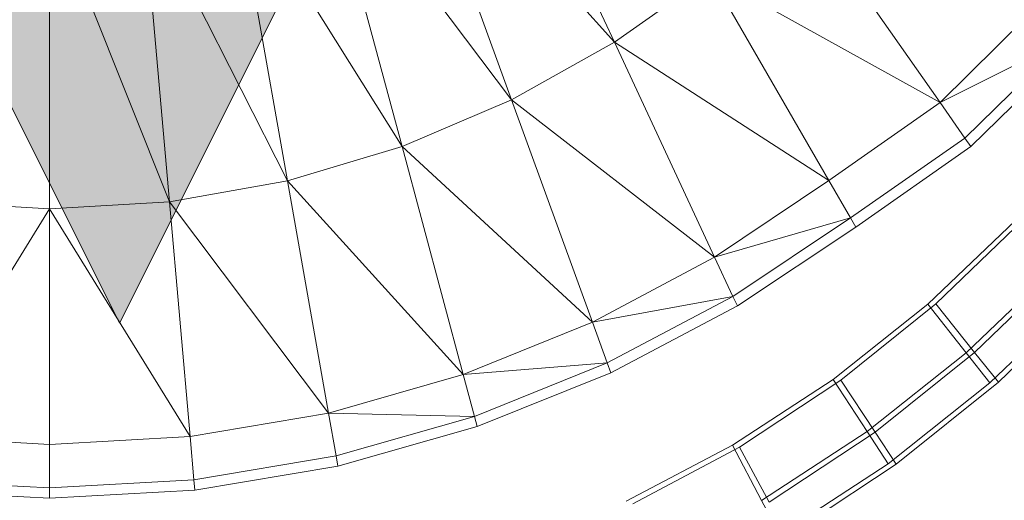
# Model space of a CAD drawing. Header units: metres. Extents: x 391.1 to 430.4, y 12.7 to 28.9.
# Tile 52 of 165: x 401.8801 to 401.9923, y 27.3982 to 27.4531. Entities that reach past the tile are written whole.
import ezdxf

# ---------------------------------------------------------------- set-up
doc = ezdxf.new("R2010")
doc.units = ezdxf.units.M
doc.layers.add('A-DETL-____-MBND', color=7, linetype='Continuous', lineweight=18)

# ---------------------------------------------------------------- blocks, each defined once
blk = doc.blocks.new('Family - Inodor PB-155331-01_FON_P0')
at = {"layer": 'A-DETL-____-MBND', "color": 253, "true_color": 0xaaaaaa}
for p, q in [((0.25246, 0.11043), (0.26738, 0.07843)), ((0.24359, 0.10496), (0.25565, 0.07185)), ((0.26738, 0.07843), (0.24359, 0.10496)), ((0.23408, 0.1005), (0.24318, 0.06653)), ((0.23408, 0.1005), (0.25565, 0.07185)), ((0.22403, 0.09718), (0.23013, 0.06262)), ((0.22403, 0.09718), (0.24318, 0.06653)), ((0.20299, 0.09445), (0.20299, 0.05941)), ((0.20299, 0.09445), (0.21667, 0.06022)), ((0.21361, 0.09514), (0.21667, 0.06022)), ((0.21361, 0.09514), (0.23013, 0.06262)), ((0.28828, 0.09472), (0.3045, 0.07154)), ((0.27829, 0.0861), (0.26738, 0.07843)), ((0.27829, 0.0861), (0.29183, 0.06265)), ((0.3045, 0.07154), (0.27829, 0.0861)), ((0.31551, 0.08242), (0.3045, 0.07154)), ((0.3045, 0.07154), (0.31869, 0.07863)), ((0.31869, 0.07863), (0.30734, 0.06749)), ((0.26738, 0.07843), (0.25565, 0.07185)), ((0.26738, 0.07843), (0.27881, 0.05392)), ((0.29183, 0.06265), (0.26738, 0.07843)), ((0.31945, 0.07772), (0.30802, 0.06652)), ((0.25565, 0.07185), (0.24318, 0.06653)), ((0.25565, 0.07185), (0.26488, 0.04648)), ((0.25565, 0.07185), (0.27881, 0.05392)), ((0.3045, 0.07154), (0.29183, 0.06265)), ((0.3045, 0.07154), (0.30734, 0.06749)), ((0.30734, 0.06749), (0.2943, 0.05837)), ((0.30734, 0.06749), (0.30802, 0.06652)), ((0.24318, 0.06653), (0.23013, 0.06262)), ((0.24318, 0.06653), (0.25015, 0.0405)), ((0.24318, 0.06653), (0.26488, 0.04648)), ((0.30802, 0.06652), (0.29489, 0.05734)), ((0.23013, 0.06262), (0.21667, 0.06022)), ((0.23013, 0.06262), (0.2348, 0.03611)), ((0.23013, 0.06262), (0.25015, 0.0405)), ((0.29183, 0.06265), (0.27881, 0.05392)), ((0.29183, 0.06265), (0.2943, 0.05837)), ((0.18932, 0.06022), (0.20299, 0.05941)), ((0.21667, 0.06022), (0.20299, 0.05941)), ((0.21667, 0.06022), (0.21901, 0.03343)), ((0.21667, 0.06022), (0.2348, 0.03611)), ((0.20299, 0.05941), (0.18697, 0.03343)), ((0.20299, 0.05941), (0.20299, 0.03253)), ((0.20299, 0.05941), (0.21901, 0.03343)), ((0.27881, 0.05392), (0.2943, 0.05837)), ((0.2943, 0.05837), (0.2809, 0.04943)), ((0.2943, 0.05837), (0.29489, 0.05734)), ((0.29489, 0.05734), (0.2814, 0.04836)), ((0.3031, 0.04853), (0.31311, 0.05809)), ((0.3031, 0.04853), (0.31311, 0.05809)), ((0.31311, 0.05809), (0.3031, 0.04853)), ((0.3031, 0.04853), (0.31311, 0.05809)), ((0.30404, 0.04857), (0.31409, 0.05827)), ((0.30404, 0.04857), (0.31409, 0.05827)), ((0.27881, 0.05392), (0.26488, 0.04648)), ((0.27881, 0.05392), (0.2809, 0.04943)), ((0.31794, 0.05299), (0.30747, 0.04298)), ((0.31794, 0.05299), (0.30747, 0.04298)), ((0.30844, 0.04304), (0.31895, 0.0532)), ((0.30844, 0.04304), (0.31895, 0.0532)), ((0.26488, 0.04648), (0.2809, 0.04943)), ((0.2809, 0.04943), (0.26657, 0.04183)), ((0.2809, 0.04943), (0.2814, 0.04836)), ((0.32092, 0.04983), (0.31017, 0.03955)), ((0.32092, 0.04983), (0.31017, 0.03955)), ((0.31115, 0.03963), (0.32196, 0.05007)), ((0.31115, 0.03963), (0.32196, 0.05007)), ((0.2814, 0.04836), (0.26698, 0.04072)), ((0.29231, 0.03995), (0.3031, 0.04853)), ((0.29231, 0.03995), (0.3031, 0.04853)), ((0.3031, 0.04853), (0.29231, 0.03995)), ((0.29231, 0.03995), (0.3031, 0.04853)), ((0.2932, 0.03987), (0.30404, 0.04857)), ((0.2932, 0.03987), (0.30404, 0.04857)), ((0.30747, 0.04298), (0.3031, 0.04853)), ((0.3031, 0.04853), (0.30747, 0.04298)), ((0.30844, 0.04304), (0.30404, 0.04857)), ((0.30404, 0.04857), (0.30844, 0.04304)), ((0.26488, 0.04648), (0.25015, 0.0405)), ((0.26488, 0.04648), (0.26657, 0.04183)), ((0.30747, 0.04298), (0.29618, 0.03401)), ((0.30747, 0.04298), (0.29618, 0.03401)), ((0.2971, 0.03394), (0.30844, 0.04304)), ((0.2971, 0.03394), (0.30844, 0.04304)), ((0.31017, 0.03955), (0.30747, 0.04298)), ((0.30747, 0.04298), (0.31017, 0.03955)), ((0.31115, 0.03963), (0.30844, 0.04304)), ((0.30844, 0.04304), (0.31115, 0.03963)), ((0.25015, 0.0405), (0.26657, 0.04183)), ((0.26657, 0.04183), (0.25143, 0.03573)), ((0.26657, 0.04183), (0.26698, 0.04072)), ((0.25015, 0.0405), (0.2348, 0.03611)), ((0.25015, 0.0405), (0.25143, 0.03573)), ((0.26698, 0.04072), (0.25174, 0.03458)), ((0.28083, 0.03245), (0.29231, 0.03995)), ((0.28083, 0.03245), (0.29231, 0.03995)), ((0.29231, 0.03995), (0.28083, 0.03245)), ((0.28083, 0.03245), (0.29231, 0.03995)), ((0.28165, 0.03224), (0.2932, 0.03987)), ((0.28165, 0.03224), (0.2932, 0.03987)), ((0.29618, 0.03401), (0.29231, 0.03995)), ((0.29231, 0.03995), (0.29618, 0.03401)), ((0.2971, 0.03394), (0.2932, 0.03987)), ((0.2932, 0.03987), (0.2971, 0.03394)), ((0.31017, 0.03955), (0.29858, 0.03034)), ((0.31017, 0.03955), (0.29858, 0.03034)), ((0.2995, 0.03028), (0.31115, 0.03963)), ((0.2995, 0.03028), (0.31115, 0.03963)), ((0.2348, 0.03611), (0.21901, 0.03343)), ((0.2348, 0.03611), (0.23566, 0.03124)), ((0.2348, 0.03611), (0.25143, 0.03573)), ((0.25143, 0.03573), (0.23566, 0.03124)), ((0.25143, 0.03573), (0.25174, 0.03458)), ((0.25174, 0.03458), (0.23587, 0.03007)), ((0.29618, 0.03401), (0.28417, 0.02616)), ((0.29618, 0.03401), (0.28417, 0.02616)), ((0.28502, 0.02597), (0.2971, 0.03394)), ((0.28502, 0.02597), (0.2971, 0.03394)), ((0.29858, 0.03034), (0.29618, 0.03401)), ((0.29618, 0.03401), (0.29858, 0.03034)), ((0.2995, 0.03028), (0.2971, 0.03394)), ((0.2971, 0.03394), (0.2995, 0.03028)), ((0.18697, 0.03343), (0.20299, 0.03253)), ((0.21901, 0.03343), (0.20299, 0.03253)), ((0.21901, 0.03343), (0.21944, 0.0285)), ((0.20299, 0.03253), (0.20299, 0.02758)), ((0.26874, 0.02606), (0.28083, 0.03245)), ((0.26874, 0.02606), (0.28083, 0.03245)), ((0.28083, 0.03245), (0.26874, 0.02606)), ((0.26874, 0.02606), (0.28083, 0.03245)), ((0.26948, 0.02575), (0.28165, 0.03224)), ((0.26948, 0.02575), (0.28165, 0.03224)), ((0.28417, 0.02616), (0.28083, 0.03245)), ((0.28083, 0.03245), (0.28417, 0.02616)), ((0.28502, 0.02597), (0.28165, 0.03224)), ((0.28165, 0.03224), (0.28502, 0.02597)), ((0.23566, 0.03124), (0.21944, 0.0285)), ((0.23566, 0.03124), (0.23587, 0.03007)), ((0.29858, 0.03034), (0.28624, 0.02228)), ((0.29858, 0.03034), (0.28624, 0.02228)), ((0.23587, 0.03007), (0.21954, 0.02732)), ((0.2871, 0.0221), (0.2995, 0.03028)), ((0.2871, 0.0221), (0.2995, 0.03028)), ((0.18654, 0.0285), (0.20299, 0.02758)), ((0.21944, 0.0285), (0.20299, 0.02758)), ((0.21944, 0.0285), (0.21954, 0.02732)), ((0.20299, 0.0264), (0.18644, 0.02732)), ((0.20299, 0.02758), (0.20299, 0.0264)), ((0.21954, 0.02732), (0.20299, 0.0264)), ((0.28624, 0.02228), (0.28417, 0.02616)), ((0.28417, 0.02616), (0.28624, 0.02228))]:
    blk.add_line(p, q, dxfattribs=at)
blk = doc.blocks.new('LONDR55-XX_ZZ-ARQ-CAA-M3D-Londres55_ifc-1-01_FON_P0')
at = {"layer": 'A-DETL-____-MBND', "color": 253, "lineweight": 18, "true_color": 0xaaaaaa}
blk.add_blockref('Family - Inodor PB-155331-01_FON_P0', (401.68048, 27.37206), dxfattribs=at)
blk = doc.blocks.new('ZYR_02_02 Punts Consum - 01 Punt Consum AF-687799-01_FON_P0')
at = {"layer": 'A-DETL-____-MBND', "true_color": 0x0000fa}
blk.add_hatch(color=5, dxfattribs=at).paths.add_polyline_path([(0, 0.425), (-0.0625, 0.3), (0.0625, 0.3)])
at = {"layer": 'A-DETL-____-MBND', "color": 5, "true_color": 0x0000fa}
for p, q in [((0, 0.425), (-0.0625, 0.3)), ((0, 0.425), (-0.0625, 0.3)), ((0.0625, 0.3), (0, 0.425)), ((0, 0.425), (0.0625, 0.3))]:
    blk.add_line(p, q, dxfattribs=at)

msp = doc.modelspace()

# ---------------------------------------------------------------- block references
at = {"lineweight": 5}
msp.add_blockref('LONDR55-XX_ZZ-ARQ-CAA-M3D-Londres55_ifc-1-01_FON_P0', (0, 0), dxfattribs=at)
at = {"layer": 'A-DETL-____-MBND', "color": 5, "true_color": 0x0000fa, "rotation": 180}
msp.add_blockref('ZYR_02_02 Punts Consum - 01 Punt Consum AF-687799-01_FON_P0', (401.89146, 27.84342), dxfattribs=at)

doc.saveas('drawing.dxf')
